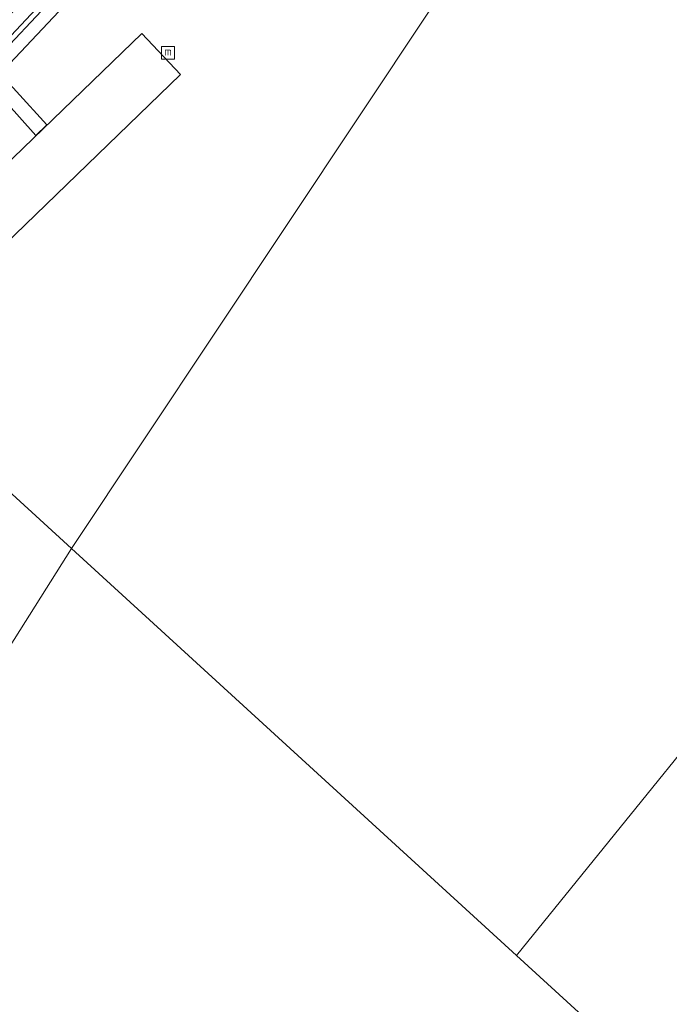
# Model space of a CAD drawing. Header units: metres. Extents: x 185049 to 189876, y 349292 to 352302.
# Tile 211 of 256: x 189591 to 189705, y 350833 to 351005. Entities that reach past the tile are written whole.
import ezdxf
from ezdxf.enums import TextEntityAlignment as Align

# ---------------------------------------------------------------- set-up
doc = ezdxf.new("R2010")
doc.units = ezdxf.units.M
for name, color, linetype, lineweight in [('B-WE-GW-TALUD_KRUIN-G', 90, 'Continuous', 18), ('B-WE-IE-MEUBILAIR_WATERWEGMEUBILAIR-S', 150, 'Continuous', 25), ('B-WE-KW-KUNSTWERK_BRUG-GV', 170, 'Continuous', 18), ('B-WE-KW-KUNSTWERK_PONTON-GV', 170, 'Continuous', 18), ('B-WE-OB-BEKLEDING_STEEN-GV', 30, 'Continuous', 18), ('B-WE-OB-OEVERVOORZIENING-G', 7, 'Continuous', 18), ('B-WE-OG-WATER_HAVEN-GV', 170, 'Continuous', 18), ('B-WE-OG-WATER_KANAAL-GV', 120, 'Continuous', 18), ('B-WE-VH-VERHARDING_BASALTVERHARDING-GV', 252, 'Continuous', 18), ('B-WE-VH-VERHARDING_BETON-GV', 252, 'Continuous', 18)]:
    doc.layers.add(name, color=color, linetype=linetype, lineweight=lineweight)
doc.styles.add('NLCS-ISO', font='NLCS-ISO.ttf')

# ---------------------------------------------------------------- blocks, each defined once
blk = doc.blocks.new('SIE-WATER_MEERPAAL-SO')
at = {"color": 0, "linetype": 'ByBlock', "lineweight": 18}
blk.add_lwpolyline([(-1.12, -1.12), (1.12, -1.12), (1.12, 1.12), (-1.12, 1.12)], close=True, dxfattribs=at)
at = {"color": 0, "linetype": 'ByBlock', "lineweight": 18, "style": 'NLCS-ISO'}
blk.add_text('m', height=1.5, dxfattribs=at).set_placement((0, 0.28), align=Align.MIDDLE_CENTER)

msp = doc.modelspace()

# ---------------------------------------------------------------- linework, layer by layer
at = {"layer": 'B-WE-GW-TALUD_KRUIN-G'}
msp.add_polyline3d([(189641.676, 351053.567, 22.196), (189641.323, 351053.27, 22.271), (189639.791, 351051.515, 22.271), (189632.913, 351044.545, 22.196), (189624.061, 351035.989, 22.211), (189620.188, 351031.916, 22.313), (189618.366, 351030.118, 22.313), (189614.449, 351026.615, 22.184), (189605.88, 351017.842, 22.187), (189602.327, 351014.294, 22.208), (189599.285, 351011.121, 22.208), (189599.13, 351010.516, 22.307), (189597.41, 351008.774, 22.307), (189595.002, 351006.913, 22.235), (189588.537, 351000.022, 22.235), (189580.828, 350992.606, 22.232), (189577.875, 350989.645, 22.277), (189576.074, 350987.795, 22.292), (189570.756, 350982.418, 22.25), (189560.796, 350972.653, 22.25), (189556.534, 350968.547, 22.298), (189554.797, 350966.715, 22.298), (189548.016, 350960.168, 22.145)], dxfattribs=at)
at = {"layer": 'B-WE-KW-KUNSTWERK_BRUG-GV'}
msp.add_polyline3d([(189595.922, 350986.899, 21.9), (189593.987, 350985.046, 21.965), (189583.402, 350996.851, 22.304), (189585.228, 350998.604, 22.301)], close=True, dxfattribs=at)
at = {"layer": 'B-WE-KW-KUNSTWERK_PONTON-GV'}
msp.add_polyline3d([(189619.4, 350995.704, 21.85), (189584.846, 350962.348, 21.524), (189577.875, 350969.4, 21.776), (189612.596, 351002.901, 21.85)], close=True, dxfattribs=at)
at = {"layer": 'B-WE-OB-BEKLEDING_STEEN-GV'}
msp.add_polyline3d([(189604.681, 351013.941, 20.926), (189589.46, 350997.673, 20.926), (189555.668, 350963.939, 20.926), (189550.276, 350958.268, 20.696), (189548.016, 350960.168, 22.145), (189554.797, 350966.715, 22.298), (189556.534, 350968.547, 22.298), (189560.796, 350972.653, 22.25), (189570.756, 350982.418, 22.25), (189576.074, 350987.795, 22.292), (189577.875, 350989.645, 22.277), (189580.828, 350992.606, 22.232), (189588.537, 351000.022, 22.235), (189595.002, 351006.913, 22.235)], dxfattribs=at)
at = {"layer": 'B-WE-OB-OEVERVOORZIENING-G'}
msp.add_polyline3d([(189550.276, 350958.268, 20.696), (189555.668, 350963.939, 20.926), (189589.46, 350997.673, 20.926), (189604.681, 351013.941, 20.926), (189627.676, 351036.041, 20.926), (189643.501, 351052.168, 20.926)], dxfattribs=at)
at = {"layer": 'B-WE-OG-WATER_HAVEN-GV'}
msp.add_polyline3d([(189764.1988, 351158.9413, 20.9126), (189600.2585, 350912.5445, 20.7331), (189550.276, 350958.268, 20.696), (189555.668, 350963.939, 20.926), (189589.46, 350997.673, 20.926), (189604.681, 351013.941, 20.926), (189627.676, 351036.041, 20.926), (189643.501, 351052.168, 20.926), (189661.548, 351072.222, 20.926), (189680.834, 351093.382, 20.927), (189687.305, 351101.107, 20.926), (189696.55, 351113.029, 20.926), (189705.136, 351122.077, 20.927), (189726.988, 351149.488, 20.926), (189744.775, 351174.313, 20.929)], close=True, dxfattribs=at)
msp.add_polyline3d([(189550.276, 350958.268, 20.696), (189600.2585, 350912.5445, 20.7331), (189488.723, 350735.571, 20.674)], dxfattribs=at)
at = {"layer": 'B-WE-OG-WATER_KANAAL-GV'}
msp.add_polyline3d([(189730.89, 350906.048, 20.791), (189678.36, 350841.098, 20.791), (189600.2585, 350912.5445, 20.7331), (189764.1988, 351158.9413, 20.9126), (189876.486, 351070.079, 20.818), (189845.78, 351048.102, 20.791), (189795.598, 350986.055, 20.791)], close=True, dxfattribs=at)
msp.add_polyline3d([(189488.723, 350735.571, 20.674), (189600.2585, 350912.5445, 20.7331), (189678.36, 350841.098, 20.791), (189694.631, 350826.214, 20.75)], dxfattribs=at)
at = {"layer": 'B-WE-VH-VERHARDING_BASALTVERHARDING-GV'}
msp.add_polyline3d([(189580.828, 350992.606, 22.232), (189577.875, 350989.645, 22.277), (189577.238, 350990.259, 22.277), (189582.925, 350996.305, 22.289), (189585.134, 350998.385, 22.283), (189587.918, 351000.709, 22.304), (189593.149, 351006.24, 22.304), (189596.572, 351009.779, 22.307), (189597.41, 351008.774, 22.307), (189595.002, 351006.913, 22.235), (189588.537, 351000.022, 22.235)], close=True, dxfattribs=at)
at = {"layer": 'B-WE-VH-VERHARDING_BETON-GV'}
msp.add_polyline3d([(189593.149, 351006.24, 22.304), (189587.918, 351000.709, 22.304), (189585.134, 350998.385, 22.283), (189582.925, 350996.305, 22.289), (189577.238, 350990.259, 22.277), (189577.875, 350989.645, 22.277), (189576.074, 350987.795, 22.292), (189575.35, 350988.455, 22.292), (189564.649, 350977.76, 22.286), (189555.873, 350969.143, 22.298), (189556.534, 350968.547, 22.298), (189554.797, 350966.715, 22.298), (189554.123, 350967.385, 22.337), (189547.326, 350960.748, 22.201), (189576.5091, 350991.7991, 22.286), (189577.985, 350993.263, 22.286), (189579.501, 350995.021, 22.325), (189590.357, 351007.188, 22.301)], dxfattribs=at)

# ---------------------------------------------------------------- block references
at = {"layer": 'B-WE-IE-MEUBILAIR_WATERWEGMEUBILAIR-S'}
msp.add_blockref('SIE-WATER_MEERPAAL-SO', (189617.197, 350999.521, 25.76), dxfattribs=at)

doc.saveas('drawing.dxf')
